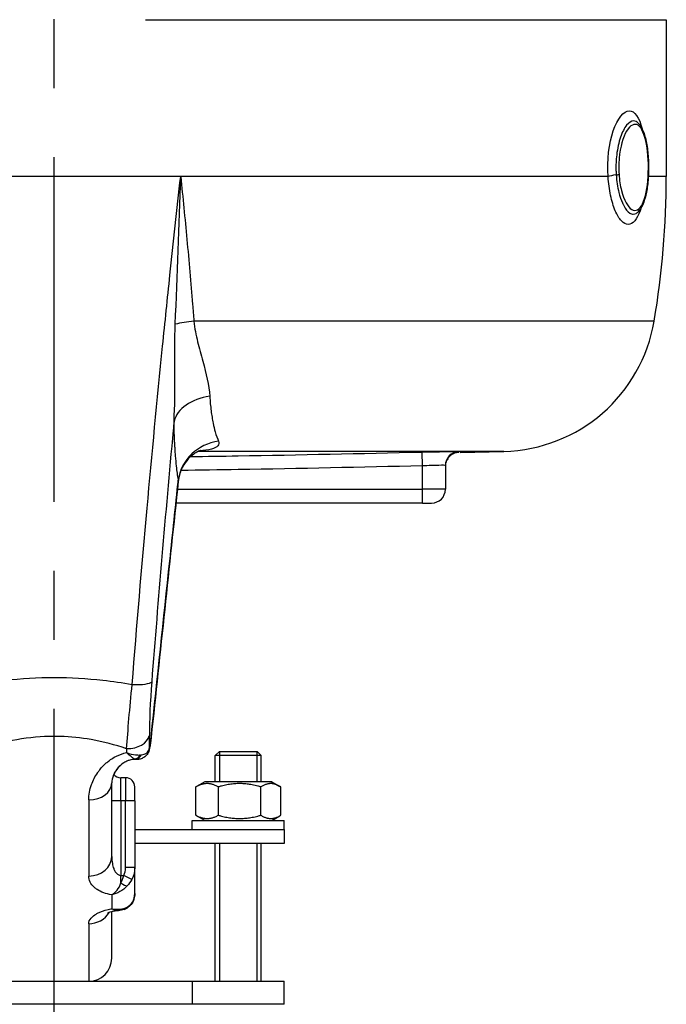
# Model space of a CAD drawing. Header units: millimetres. Extents: x 0 to 8400, y 0 to 5940.
# Tile 18 of 54: x 3221 to 3361, y 1793 to 2007. Entities that reach past the tile are written whole.
import ezdxf

# ---------------------------------------------------------------- set-up
doc = ezdxf.new("R2010")
doc.units = ezdxf.units.MM
doc.header["$LTSCALE"] = 20
doc.linetypes.add('MITTE', pattern=[2, 1.25, -0.25, 0.25, -0.25])
doc.layers.add('02-LINIE-035', color=2, linetype='CONTINUOUS')
doc.layers.add('05-ACHSE', color=1, linetype='MITTE')

msp = doc.modelspace()

# ---------------------------------------------------------------- linework, layer by layer
at = {"layer": '02-LINIE-035'}
for p, q in [((3248.08, 2006.92), (3361.24, 2006.92)), ((3361.24, 2006.92), (3361.24, 1972.8)), ((3255.72, 1972.8), (3200.77, 1972.8)), ((3348.58, 1972.8), (3255.72, 1972.8)), ((3361.24, 1972.8), (3357.33, 1972.8)), ((3355.99, 1966.73), (3355.99, 1966.73)), ((3255.01, 1952.8), (3255.01, 1952.8)), ((3254.67, 1943.88), (3254.67, 1943.88)), ((3254.59, 1941.82), (3254.59, 1941.82)), ((3358.61, 1941.39), (3258.58, 1941.39)), ((3250.59, 1923.82), (3250.59, 1923.82)), ((3254.44, 1923.82), (3254.44, 1923.82)), ((3325.97, 1913.05), (3259.55, 1913.05)), ((3308.24, 1909.9), (3308.17, 1912.9)), ((3316.16, 1912.8), (3316.17, 1912.99)), ((3316.47, 1912.8), (3325.97, 1913.05)), ((3257.88, 1911.91), (3257.88, 1911.91)), ((3313.24, 1909.99), (3313.24, 1904.8)), ((3308.24, 1904.8), (3308.24, 1909.9)), ((3248.8, 1904.8), (3248.8, 1904.8)), ((3255.01, 1904.8), (3308.24, 1904.8)), ((3313.24, 1904.8), (3308.24, 1904.8)), ((3308.24, 1901.8), (3308.24, 1904.8)), ((3248.53, 1901.8), (3248.53, 1901.8)), ((3308.24, 1901.8), (3254.69, 1901.8)), ((3308.24, 1901.8), (3310.24, 1901.8)), ((3245.74, 1869.4), (3245.74, 1869.4)), ((3220.74, 1863.58), (3220.74, 1863.58)), ((3235.74, 1863.58), (3235.74, 1863.58)), ((3220.74, 1850.45), (3220.74, 1850.45)), ((3235.74, 1850.45), (3235.74, 1850.45)), ((3244.12, 1850.45), (3244.12, 1850.45)), ((3249.3, 1850.85), (3249.29, 1850.85)), ((3245.74, 1847.08), (3245.74, 1847.08)), ((3245.74, 1846.14), (3245.74, 1846.05)), ((3245.89, 1846.05), (3245.74, 1846.05)), ((3245.89, 1847.14), (3245.89, 1847.14)), ((3245.89, 1846.09), (3245.89, 1846.05)), ((3246.17, 1846.05), (3246.17, 1846.05)), ((3264.16, 1847.8), (3263.24, 1846.88)), ((3273.24, 1846.88), (3263.24, 1846.88)), ((3263.24, 1841.2), (3263.24, 1846.88)), ((3264.14, 1847.78), (3264.14, 1841.2)), ((3264.16, 1847.8), (3272.32, 1847.8)), ((3272.32, 1847.8), (3273.24, 1846.88)), ((3272.34, 1841.2), (3272.34, 1847.78)), ((3273.24, 1841.2), (3273.24, 1846.88)), ((3242.74, 1837.07), (3242.74, 1842.07)), ((3243.74, 1842.07), (3242.74, 1842.07)), ((3243.74, 1842.07), (3243.74, 1837.07)), ((3240.74, 1824.94), (3240.74, 1840.93)), ((3245.74, 1837.07), (3245.74, 1840.07)), ((3259.01, 1833.92), (3259.01, 1840.08)), ((3260.94, 1841.2), (3259.18, 1840.19)), ((3275.54, 1841.2), (3260.94, 1841.2)), ((3263.91, 1833.92), (3263.91, 1840.08)), ((3273.14, 1833.92), (3273.14, 1840.08)), ((3275.54, 1841.2), (3277.3, 1840.19)), ((3277.47, 1833.92), (3277.47, 1840.08)), ((3235.74, 1837.25), (3235.74, 1820.7)), ((3242.74, 1837.07), (3240.74, 1837.07)), ((3243.74, 1837.07), (3242.74, 1837.07)), ((3242.74, 1837.07), (3242.74, 1820.82)), ((3245.74, 1837.07), (3243.74, 1837.07)), ((3243.74, 1822.52), (3243.74, 1837.07)), ((3245.74, 1837.07), (3245.74, 1822.52)), ((3260.94, 1832.8), (3259.18, 1833.82)), ((3275.54, 1832.8), (3277.3, 1833.82)), ((3245.74, 1830.8), (3278.24, 1830.8)), ((3258.24, 1832.8), (3278.24, 1832.8)), ((3258.24, 1830.8), (3258.24, 1832.8)), ((3278.24, 1830.8), (3278.24, 1832.8)), ((3278.24, 1830.8), (3278.24, 1827.8)), ((3278.24, 1827.8), (3245.74, 1827.8)), ((3263.24, 1797.8), (3263.24, 1827.8)), ((3264.14, 1827.8), (3264.14, 1797.8)), ((3272.34, 1797.8), (3272.34, 1827.8)), ((3273.24, 1797.8), (3273.24, 1827.8)), ((3245.74, 1822.52), (3243.74, 1822.52)), ((3245.74, 1816.87), (3245.74, 1822.52)), ((3242.74, 1820.82), (3243.36, 1820.82)), ((3242.74, 1819.2), (3242.74, 1820.82)), ((3245.1, 1819.97), (3243.36, 1820.82)), ((3240.74, 1816.61), (3240.74, 1813.57)), ((3240.74, 1813.57), (3240.74, 1813.57)), ((3240.74, 1802.8), (3240.74, 1812.95)), ((3242.74, 1813.51), (3242.74, 1813.52)), ((3235.74, 1810.32), (3235.74, 1797.8)), ((3198.24, 1797.8), (3258.24, 1797.8)), ((3258.24, 1797.8), (3278.24, 1797.8)), ((3258.24, 1797.8), (3258.24, 1792.8)), ((3278.24, 1792.8), (3278.24, 1797.8)), ((3258.24, 1792.8), (3198.24, 1792.8)), ((3278.24, 1792.8), (3258.24, 1792.8))]:
    msp.add_line(p, q, dxfattribs=at)
for centre, radius, start, end in [((3172.24, 1972.8), 189, 350.4316, 0), ((3325.08, 1947.04), 34, 271.5, 350.4316), ((3310.24, 1904.8), 3, 270, 0), ((3242.74, 1844.07), 2, 219.1144, 270), ((3243.74, 1840.07), 2, 0, 90), ((3235.74, 1802.8), 5, 270, 0)]:
    msp.add_arc(centre, radius, start, end, dxfattribs=at)
for centre, major_axis, ratio, start_param, end_param in [((3351.29, 1972.8), (2.99, 0.21), 0.149523, 1.877113, 2.696333), ((3260.88, 1939.72), (9.97, 0.76), 0.187564, 1.788788, 2.244341), ((3264.13, 1918.56), (-10, -0.11), 0.663174, 4.916558, 6.1084), ((3265.11, 1905.89), (-9.83, -1.84), 0.942097, 4.654208, 5.975735), ((3316.24, 1909.99), (-3, 0), 0.999947, 4.736473, 6.283185), ((3244.49, 1863.46), (4.98, -0.39), 0.212043, 4.866708, 6.154837), ((3243.96, 1851.71), (5, -0.03), 0.662708, 4.716786, 6.134809), ((3250.49, 1949.69), (-1.51, -147.75), 0.005237, 5.442192, 5.468207), ((3245.99, 1947.78), (1.88, 149.98), 0.006948, 2.295248, 2.302984), ((3246.91, 1848.56), (1.93, -0.51), 0.820976, 6.283178, 6.468735), ((3246.91, 1848.56), (1.93, -0.51), 0.820976, 6.283061, 6.283177), ((3245.74, 1848.11), (-0.47, -1.94), 0.769026, 0.307666, 1.172782), ((3244.18, 1851.4), (2.29, -5.3), 0.343881, 5.945698, 6.006573), ((3245.89, 1848.08), (-0.34, -1.97), 0.791734, 0.215632, 1.158285), ((3244.33, 1851.53), (4.39, -3.74), 0.578639, 5.731741, 5.792556), ((3235.84, 1839.09), (-4.99, -0.39), 0.644923, 4.406234, 4.406236), ((3235.74, 1841.4), (-5, 0), 0.455639, 4.271503, 4.271636), ((3235.74, 1840.93), (5, 0), 0.737028, 4.712389, 6.283185), ((3235.74, 1836.1), (-5, 0), 0.886505, 4.598101, 4.598163), ((3235.74, 1836.25), (-4.99, 0.23), 0.885154, 4.630478, 4.630536), ((3235.74, 1824.94), (5, 0), 0.84735, 4.712389, 6.283185), ((3239.13, 1823.04), (-3.98, 2.65), 0.878582, 3.258413, 3.670404), ((3242.74, 1819.84), (1.58, -1.23), 0.260824, 4.913581, 5.891282), ((3242.74, 1815.3), (0.68, -1.88), 0.774467, 0.001112, 0.539492), ((3235.74, 1814.91), (5, 0), 0.916515, 4.712389, 5.795682), ((3235.74, 1814.91), (5, 0), 0.916513, 5.977593, 5.977612)]:
    msp.add_ellipse(centre, major_axis=major_axis, ratio=ratio, start_param=start_param, end_param=end_param, dxfattribs=at)
for points, knots in [([(3348.58, 1972.8), (3348.33, 1976.33), (3348.79, 1980.05), (3349.72, 1982.75), (3350.64, 1985.45), (3352, 1987.11), (3353.22, 1987.12), (3354.37, 1987.12), (3355.36, 1985.65), (3356, 1983.18)], [0, 0, 0, 0, 0.25, 0.25, 0.25, 0.5, 0.5, 0.5, 0.7369157, 0.7369157, 0.7369157, 0.7369157]), ([(3355.16, 1984.42), (3354.84, 1984.74), (3354.49, 1984.9), (3354.14, 1984.9), (3353.64, 1984.9), (3353.12, 1984.59), (3352.62, 1983.98), (3352.13, 1983.36), (3351.66, 1982.47), (3351.29, 1981.36), (3351.29, 1981.36), (3351.29, 1981.35), (3351.28, 1981.34), (3350.91, 1980.24), (3350.62, 1978.92), (3350.46, 1977.52), (3350.33, 1976.43), (3350.28, 1975.26), (3350.31, 1974.12), (3350.32, 1973.8), (3350.34, 1973.48), (3350.36, 1973.16)], [0.4104177, 0.4104177, 0.4104177, 0.4104177, 0.499891, 0.499891, 0.499891, 0.6243466, 0.6243466, 0.6243466, 0.7492512, 0.7492512, 0.7492512, 0.75, 0.75, 0.75, 0.8748745, 0.8748745, 0.8748745, 0.972849, 0.972849, 0.972849, 1, 1, 1, 1]), ([(3357.29, 1972.79), (3357.44, 1975.21), (3357.31, 1977.8), (3356.93, 1979.86), (3356.55, 1981.92), (3355.9, 1983.42), (3355.12, 1983.95), (3354.33, 1984.47), (3353.41, 1984.02), (3352.62, 1982.7), (3351.83, 1981.37), (3351.22, 1979.22), (3351, 1976.81), (3350.9, 1975.65), (3350.89, 1974.45), (3350.97, 1973.29)], [0, 0, 0, 0, 0.125, 0.125, 0.125, 0.25, 0.25, 0.25, 0.375, 0.375, 0.375, 0.5, 0.5, 0.5, 0.5602271, 0.5602271, 0.5602271, 0.5602271]), ([(3355.16, 1984.42), (3355.58, 1984), (3355.9, 1983.45), (3356.5, 1982.04), (3356.76, 1981.12), (3357.13, 1979.1), (3357.26, 1978), (3357.39, 1975.79), (3357.41, 1974.66), (3357.33, 1972.51), (3357.24, 1971.46), (3356.97, 1969.51), (3356.78, 1968.6), (3356.29, 1966.99), (3355.99, 1966.29), (3355.42, 1965.45), (3355.2, 1965.2), (3354.96, 1965)], [0, 0, 0, 0, 0.310978, 0.310978, 0.676088, 0.676088, 1.022721, 1.022721, 1.352195, 1.352195, 1.673432, 1.673432, 1.998899, 1.998899, 2.337957, 2.337957, 2.507106, 2.507106, 2.507106, 2.507106]), ([(3245.17, 1862.36), (3246.19, 1875.05), (3247.27, 1887.84), (3248.43, 1900.7), (3249.48, 1912.41), (3250.61, 1924.18), (3251.8, 1935.96), (3252.32, 1941.1), (3252.85, 1946.25), (3253.39, 1951.39), (3254.14, 1958.53), (3254.92, 1965.67), (3255.72, 1972.8)], [0, 0, 0, 0, 0.349626, 0.349626, 0.349626, 0.668314, 0.668314, 0.668314, 0.80729, 0.80729, 0.80729, 1, 1, 1, 1]), ([(3255.72, 1972.8), (3256.19, 1968.25), (3256.64, 1963.69), (3257.07, 1959.15), (3257.52, 1954.42), (3257.94, 1949.71), (3258.31, 1945.02), (3258.4, 1943.8), (3258.5, 1942.59), (3258.58, 1941.39)], [0, 0, 0, 0, 0.4330124, 0.4330124, 0.4330124, 0.8836623, 0.8836623, 0.8836623, 1, 1, 1, 1]), ([(3355.79, 1966.01), (3355.72, 1965.8), (3355.65, 1965.59), (3355.58, 1965.39), (3355.57, 1965.39), (3355.57, 1965.38), (3355.57, 1965.38), (3354.88, 1963.48), (3353.94, 1962.41), (3352.95, 1962.41), (3352.46, 1962.41), (3351.95, 1962.68), (3351.48, 1963.18), (3351, 1963.69), (3350.55, 1964.44), (3350.15, 1965.38), (3349.75, 1966.32), (3349.4, 1967.47), (3349.14, 1968.73), (3348.87, 1969.97), (3348.68, 1971.37), (3348.58, 1972.8)], [0.2238465, 0.2238465, 0.2238465, 0.2238465, 0.25, 0.25, 0.25, 0.2505477, 0.2505477, 0.2505477, 0.5, 0.5, 0.5, 0.624936, 0.624936, 0.624936, 0.7498563, 0.7498563, 0.7498563, 0.8753548, 0.8753548, 0.8753548, 1, 1, 1, 1]), ([(3350.36, 1973.16), (3350.45, 1971.81), (3350.65, 1970.52), (3350.93, 1969.37), (3351.15, 1968.5), (3351.41, 1967.72), (3351.7, 1967.06), (3351.79, 1966.86), (3351.88, 1966.67), (3351.98, 1966.5), (3352.39, 1965.73), (3352.84, 1965.17), (3353.3, 1964.88), (3353.56, 1964.72), (3353.81, 1964.64), (3354.07, 1964.64), (3354.27, 1964.64), (3354.47, 1964.69), (3354.67, 1964.8), (3354.76, 1964.85), (3354.86, 1964.92), (3354.96, 1965)], [0.0000162, 0.0000162, 0.0000162, 0.0000162, 0.1425869, 0.1425869, 0.1425869, 0.25, 0.25, 0.25, 0.2825567, 0.2825567, 0.2825567, 0.4224426, 0.4224426, 0.4224426, 0.5, 0.5, 0.5, 0.5620177, 0.5620177, 0.5620177, 0.5940184, 0.5940184, 0.5940184, 0.5940184]), ([(3350.97, 1973.29), (3351.05, 1972.03), (3351.24, 1970.82), (3351.51, 1969.74), (3352.05, 1967.66), (3352.89, 1966.17), (3353.74, 1965.65), (3354.59, 1965.13), (3355.45, 1965.6), (3356.08, 1966.91), (3356.72, 1968.22), (3357.14, 1970.37), (3357.29, 1972.79)], [0.5602271, 0.5602271, 0.5602271, 0.5602271, 0.625, 0.625, 0.625, 0.75, 0.75, 0.75, 0.875, 0.875, 0.875, 1, 1, 1, 1]), ([(3254.27, 1919.61), (3254.47, 1922.9), (3254.49, 1926.22), (3254.48, 1929.63), (3254.47, 1931.42), (3254.46, 1933.23), (3254.46, 1935.03), (3254.46, 1935.96), (3254.46, 1936.9), (3254.47, 1937.85), (3254.49, 1938.8), (3254.51, 1939.75), (3254.55, 1940.71)], [0, 0, 0, 0, 0.481674, 0.481674, 0.481674, 0.73493, 0.73493, 0.73493, 0.86684, 0.86684, 0.86684, 1, 1, 1, 1]), ([(3258.58, 1941.39), (3258.74, 1939.82), (3259.05, 1938.33), (3259.41, 1936.89), (3259.58, 1936.18), (3259.76, 1935.49), (3259.95, 1934.8), (3260.15, 1934.08), (3260.35, 1933.37), (3260.54, 1932.67), (3261.27, 1929.95), (3261.88, 1927.42), (3262.03, 1925.03)], [0, 0, 0, 0, 0.248443, 0.248443, 0.248443, 0.371015, 0.371015, 0.371015, 0.499544, 0.499544, 0.499544, 1, 1, 1, 1]), ([(3262.03, 1925.03), (3262.11, 1923.9), (3262.2, 1922.86), (3262.33, 1921.89), (3262.39, 1921.4), (3262.46, 1920.93), (3262.53, 1920.48), (3262.6, 1920.03), (3262.68, 1919.6), (3262.77, 1919.19), (3262.9, 1918.51), (3263.05, 1917.89), (3263.21, 1917.33), (3263.44, 1916.52), (3263.69, 1915.82), (3263.95, 1915.24)], [0, 0, 0, 0, 0.247747, 0.247747, 0.247747, 0.372352, 0.372352, 0.372352, 0.497319, 0.497319, 0.497319, 0.703638, 0.703638, 0.703638, 1, 1, 1, 1]), ([(3254.27, 1919.61), (3254.21, 1918.95), (3254.15, 1918.28), (3254.09, 1917.62), (3252.38, 1899.27), (3250.83, 1881.04), (3249.42, 1862.94)], [0, 0, 0, 0, 0.034797, 0.034797, 0.034797, 1, 1, 1, 1]), ([(3254.49, 1913.81), (3254.47, 1914.11), (3254.45, 1914.42), (3254.43, 1914.73), (3254.41, 1915), (3254.4, 1915.26), (3254.39, 1915.54), (3254.33, 1916.8), (3254.29, 1918.16), (3254.27, 1919.61)], [0, 0, 0, 0, 0.174828, 0.174828, 0.174828, 0.322261, 0.322261, 0.322261, 1, 1, 1, 1]), ([(3263.95, 1915.24), (3264.28, 1914.53), (3263.76, 1913.9), (3262.4, 1913.54), (3261.69, 1913.35), (3260.8, 1913.23), (3259.81, 1913.16)], [0, 0, 0, 0, 0.5, 0.5, 0.5, 0.7589712, 0.7589712, 0.7589712, 0.7589712]), ([(3255.22, 1906.94), (3255.07, 1907.75), (3254.94, 1908.72), (3254.81, 1909.86), (3254.74, 1910.53), (3254.67, 1911.26), (3254.61, 1912.05), (3254.57, 1912.58), (3254.53, 1913.14), (3254.49, 1913.72), (3254.49, 1913.75), (3254.49, 1913.78), (3254.49, 1913.81)], [0, 0, 0, 0, 0.5, 0.5, 0.5, 0.791988, 0.791988, 0.791988, 0.990248, 0.990248, 0.990248, 1, 1, 1, 1]), ([(3260.17, 1913.28), (3260.17, 1913.28), (3260.11, 1913.27), (3259.9, 1913.2), (3259.75, 1913.14), (3259.36, 1912.96), (3259.09, 1912.81), (3258.46, 1912.4), (3258.09, 1912.11), (3257.25, 1911.31), (3256.79, 1910.75), (3255.93, 1909.35), (3255.57, 1908.46), (3255.28, 1907.22), (3255.22, 1906.87), (3255.19, 1906.53)], [0.566219, 0.566219, 0.566219, 0.566219, 0.671631, 0.671631, 0.777556, 0.777556, 0.914709, 0.914709, 1.090638, 1.090638, 1.334477, 1.334477, 1.643885, 1.643885, 1.757902, 1.757902, 1.757902, 1.757902]), ([(3257.88, 1911.91), (3261.32, 1911.96), (3264.75, 1912.01), (3268.19, 1912.07), (3281.52, 1912.3), (3294.85, 1912.59), (3308.17, 1912.9)], [0.6854071, 0.6854071, 0.6854071, 0.6854071, 0.7499061, 0.7499061, 0.7499061, 1, 1, 1, 1]), ([(3308.17, 1912.9), (3310.28, 1912.95), (3312.35, 1912.98), (3313.83, 1913), (3315.3, 1913.02), (3316.17, 1913.01), (3316.17, 1912.99)], [0, 0, 0, 0, 0.5, 0.5, 0.5, 1, 1, 1, 1]), ([(3316.16, 1912.8), (3315.84, 1912.79), (3315.51, 1912.73), (3314.91, 1912.51), (3314.62, 1912.35), (3314.13, 1911.95), (3313.91, 1911.71), (3313.56, 1911.18), (3313.42, 1910.88), (3313.31, 1910.45), (3313.28, 1910.32), (3313.25, 1910.06), (3313.24, 1909.93), (3313.24, 1909.8)], [0, 0, 0, 0, 0.0972336, 0.0972336, 0.1927679, 0.1927679, 0.2883466, 0.2883466, 0.3839222, 0.3839222, 0.4225093, 0.4225093, 0.4617536, 0.4617536, 0.4617536, 0.4617536]), ([(3313.24, 1909.99), (3313.24, 1910.02), (3312.7, 1910.02), (3310.86, 1909.98), (3309.56, 1909.95), (3308.24, 1909.9)], [0, 0, 0, 0, 0.5, 0.5, 1, 1, 1, 1]), ([(3308.24, 1909.9), (3294.91, 1909.59), (3281.58, 1909.31), (3268.24, 1909.07), (3264.09, 1909), (3259.93, 1908.94), (3255.78, 1908.88)], [0, 0, 0, 0, 0.2499946, 0.2499946, 0.2499946, 0.3278896, 0.3278896, 0.3278896, 0.3278896]), ([(3249.29, 1850.85), (3250.65, 1863.66), (3252, 1876.46), (3253.98, 1895.16), (3254.6, 1901.05), (3255.22, 1906.94)], [0, 0, 0, 0, 0.684934, 0.684934, 1, 1, 1, 1]), ([(3211.31, 1862.36), (3213.37, 1862.72), (3215.45, 1863.03), (3217.56, 1863.27), (3221.09, 1863.67), (3224.62, 1863.88), (3228.18, 1863.88), (3228.2, 1863.88), (3228.22, 1863.88), (3228.23, 1863.88), (3231.79, 1863.88), (3235.31, 1863.68), (3238.83, 1863.28), (3240.96, 1863.04), (3243.08, 1862.73), (3245.17, 1862.36)], [0, 0, 0, 0, 0.18626, 0.18626, 0.18626, 0.498543, 0.498543, 0.498543, 0.5, 0.5, 0.5, 0.811153, 0.811153, 0.811153, 1, 1, 1, 1]), ([(3243.96, 1848.39), (3241.49, 1849.22), (3238.91, 1849.9), (3236.26, 1850.36), (3234.05, 1850.75), (3231.81, 1850.98), (3229.54, 1851.05), (3229.1, 1851.06), (3228.66, 1851.07), (3228.21, 1851.07), (3228.21, 1851.07), (3228.2, 1851.07), (3228.2, 1851.07), (3225.47, 1851.06), (3222.8, 1850.82), (3220.15, 1850.35), (3217.52, 1849.89), (3214.96, 1849.21), (3212.52, 1848.39)], [0, 0, 0, 0, 0.250151, 0.250151, 0.250151, 0.459302, 0.459302, 0.459302, 0.5, 0.5, 0.5, 0.500476, 0.500476, 0.500476, 0.751079, 0.751079, 0.751079, 1, 1, 1, 1]), ([(3249.3, 1850.85), (3249.27, 1850.49), (3249.22, 1850.12), (3249.12, 1849.43), (3249.07, 1849.1), (3248.96, 1848.53), (3248.91, 1848.28), (3248.85, 1848.05)], [0, 0, 0, 0, 0.109154, 0.109154, 0.219522, 0.219522, 0.3213625, 0.3213625, 0.3213625, 0.3213625]), ([(3248.89, 1848.35), (3248.93, 1848.52), (3248.98, 1848.73), (3249.03, 1848.96), (3249.08, 1849.23), (3249.13, 1849.53), (3249.17, 1849.85), (3249.22, 1850.17), (3249.26, 1850.51), (3249.29, 1850.85)], [0, 0, 0, 0, 0.307405, 0.307405, 0.307405, 0.653773, 0.653773, 0.653773, 1, 1, 1, 1]), ([(3248.85, 1848.05), (3248.76, 1847.72), (3248.61, 1847.4), (3248.22, 1846.87), (3247.97, 1846.65), (3247.46, 1846.32), (3247.18, 1846.21), (3246.66, 1846.08), (3246.42, 1846.05), (3246.17, 1846.05)], [0, 0, 0, 0, 0.1114417, 0.1114417, 0.2143178, 0.2143178, 0.3117742, 0.3117742, 0.3957911, 0.3957911, 0.3957911, 0.3957911]), ([(3247.18, 1847.04), (3247.6, 1847.09), (3247.97, 1847.21), (3248.26, 1847.42), (3248.58, 1847.65), (3248.79, 1847.96), (3248.89, 1848.35)], [0, 0, 0, 0, 0.482021, 0.482021, 0.482021, 1, 1, 1, 1]), ([(3235.74, 1837.25), (3235.74, 1838.36), (3235.94, 1839.48), (3236.34, 1840.59), (3236.66, 1841.48), (3237.11, 1842.36), (3237.69, 1843.2), (3237.83, 1843.41), (3237.99, 1843.62), (3238.15, 1843.82), (3238.55, 1844.33), (3239.02, 1844.82), (3239.54, 1845.28), (3239.76, 1845.47), (3239.98, 1845.65), (3240.22, 1845.82), (3240.55, 1846.07), (3240.9, 1846.3), (3241.29, 1846.52), (3241.93, 1846.88), (3242.63, 1847.18), (3243.38, 1847.39), (3243.57, 1847.44), (3243.76, 1847.49), (3243.96, 1847.53)], [0, 0, 0, 0, 0.278174, 0.278174, 0.278174, 0.5, 0.5, 0.5, 0.555741, 0.555741, 0.555741, 0.693534, 0.693534, 0.693534, 0.75, 0.75, 0.75, 0.830443, 0.830443, 0.830443, 0.96621, 0.96621, 0.96621, 1, 1, 1, 1]), ([(3245.74, 1846.05), (3245.55, 1846.05), (3245.36, 1846.04), (3244.99, 1845.98), (3244.81, 1845.94), (3244.42, 1845.83), (3244.2, 1845.75), (3243.71, 1845.53), (3243.44, 1845.37), (3242.79, 1844.93), (3242.45, 1844.61), (3241.7, 1843.77), (3241.36, 1843.21), (3240.85, 1842.04), (3240.74, 1841.45), (3240.74, 1840.93)], [0, 0, 0, 0, 0.057033, 0.057033, 0.115561, 0.115561, 0.196464, 0.196464, 0.321328, 0.321328, 0.532322, 0.532322, 0.878129, 0.878129, 1.311763, 1.311763, 1.311763, 1.311763]), ([(3245.74, 1846.05), (3245.55, 1846.05), (3245.36, 1846.04), (3244.99, 1845.98), (3244.81, 1845.94), (3244.42, 1845.83), (3244.2, 1845.75), (3243.71, 1845.53), (3243.44, 1845.37), (3242.79, 1844.93), (3242.45, 1844.61), (3241.73, 1843.81), (3241.41, 1843.29), (3241.19, 1842.81)], [0, 0, 0, 0, 0.0570327, 0.0570327, 0.1155615, 0.1155615, 0.1964639, 0.1964639, 0.321328, 0.321328, 0.5323216, 0.5323216, 0.8522938, 0.8522938, 0.8522938, 0.8522938]), ([(3243.96, 1847.53), (3244.63, 1847.29), (3245.29, 1847.13), (3245.9, 1847.06), (3246.26, 1847.02), (3246.61, 1847), (3246.93, 1847.02)], [0.0000677, 0.0000677, 0.0000677, 0.0000677, 0.6226663, 0.6226663, 0.6226663, 1, 1, 1, 1]), ([(3245.74, 1846.14), (3245.6, 1846.22), (3245.41, 1846.34), (3245.21, 1846.5), (3245.01, 1846.64), (3244.79, 1846.81), (3244.56, 1847.01), (3244.46, 1847.09), (3244.35, 1847.18), (3244.25, 1847.27), (3244.2, 1847.31), (3244.15, 1847.36), (3244.1, 1847.4), (3244.08, 1847.42), (3244.05, 1847.44), (3244.03, 1847.47), (3244.02, 1847.48), (3244, 1847.49), (3243.99, 1847.5), (3243.99, 1847.5), (3243.98, 1847.51), (3243.97, 1847.51), (3243.97, 1847.52), (3243.97, 1847.52), (3243.97, 1847.52), (3243.96, 1847.52), (3243.96, 1847.53), (3243.96, 1847.53)], [0, 0, 0, 0, 0.372379, 0.372379, 0.372379, 0.720983, 0.720983, 0.720983, 0.867591, 0.867591, 0.867591, 0.935969, 0.935969, 0.935969, 0.968822, 0.968822, 0.968822, 0.98477, 0.98477, 0.98477, 0.992543, 0.992543, 0.992543, 0.995838, 0.995838, 0.995838, 1, 1, 1, 1]), ([(3240.74, 1824.94), (3240.74, 1824.43), (3240.78, 1823.93), (3240.87, 1823.44), (3240.93, 1823.06), (3241.03, 1822.67), (3241.18, 1822.31), (3241.21, 1822.23), (3241.24, 1822.16), (3241.27, 1822.09), (3241.36, 1821.88), (3241.48, 1821.68), (3241.61, 1821.5), (3241.75, 1821.31), (3241.93, 1821.13), (3242.14, 1821), (3242.23, 1820.94), (3242.32, 1820.9), (3242.41, 1820.87), (3242.52, 1820.84), (3242.63, 1820.82), (3242.74, 1820.82)], [0, 0, 0, 0, 0.307765, 0.307765, 0.307765, 0.54959, 0.54959, 0.54959, 0.59907, 0.59907, 0.59907, 0.73613, 0.73613, 0.73613, 0.881759, 0.881759, 0.881759, 0.93819, 0.93819, 0.93819, 1, 1, 1, 1]), ([(3240.74, 1816.61), (3239.49, 1816.83), (3238.41, 1817.23), (3237.6, 1817.75), (3237.38, 1817.89), (3237.17, 1818.04), (3236.99, 1818.2), (3236.15, 1818.94), (3235.74, 1819.8), (3235.74, 1820.7)], [0, 0, 0, 0, 0.392187, 0.392187, 0.392187, 0.5, 0.5, 0.5, 1, 1, 1, 1]), ([(3245.74, 1816.87), (3245.74, 1816.44), (3245.68, 1816.02), (3245.42, 1815.23), (3245.22, 1814.85), (3244.71, 1814.21), (3244.41, 1813.94), (3243.87, 1813.6), (3243.65, 1813.5), (3243.42, 1813.42)], [0, 0, 0, 0, 0.1318531, 0.1318531, 0.2676213, 0.2676213, 0.3997115, 0.3997115, 0.4816145, 0.4816145, 0.4816145, 0.4816145]), ([(3244.07, 1813.96), (3244.55, 1814.21), (3244.96, 1814.58), (3245.25, 1815.05), (3245.56, 1815.56), (3245.74, 1816.19), (3245.74, 1816.87)], [0, 0, 0, 0, 0.481828, 0.481828, 0.481828, 1, 1, 1, 1]), ([(3235.74, 1810.32), (3235.74, 1810.73), (3235.91, 1811.13), (3236.24, 1811.52), (3236.45, 1811.77), (3236.71, 1812.01), (3237.05, 1812.24), (3237.24, 1812.37), (3237.45, 1812.5), (3237.68, 1812.62), (3238.31, 1812.94), (3239.07, 1813.22), (3239.94, 1813.42), (3240.14, 1813.46), (3240.35, 1813.5), (3240.56, 1813.54), (3240.62, 1813.55), (3240.68, 1813.56), (3240.74, 1813.57)], [0, 0, 0, 0, 0.306395, 0.306395, 0.306395, 0.5, 0.5, 0.5, 0.610594, 0.610594, 0.610594, 0.910773, 0.910773, 0.910773, 0.979965, 0.979965, 0.979965, 1, 1, 1, 1]), ([(3242.12, 1813.17), (3241.86, 1813.15), (3241.61, 1813.12), (3241.12, 1813.04), (3240.87, 1812.98), (3240.44, 1812.87), (3240.26, 1812.8), (3239.98, 1812.69), (3239.88, 1812.64), (3239.82, 1812.6), (3239.8, 1812.59), (3239.8, 1812.59)], [0.0088394, 0.0088394, 0.0088394, 0.0088394, 0.0879076, 0.0879076, 0.1778416, 0.1778416, 0.2757161, 0.2757161, 0.3743805, 0.3743805, 0.4213915, 0.4213915, 0.4213915, 0.4213915])]:
    msp.add_open_spline(points, degree=3, knots=knots, dxfattribs=at)
for points in [[(3355.17, 1984.41), (3355.17, 1984.41), (3355.17, 1984.41), (3355.17, 1984.41)], [(3355.17, 1984.41), (3355.17, 1984.41), (3355.17, 1984.41), (3355.17, 1984.41)], [(3254.55, 1940.71), (3254.98, 1951.38), (3255.34, 1962.09), (3255.72, 1972.8)], [(3255.19, 1906.53), (3253.23, 1887.97), (3251.27, 1869.41), (3249.3, 1850.85)], [(3255.19, 1906.53), (3255.2, 1906.67), (3255.21, 1906.8), (3255.22, 1906.94)], [(3255.19, 1906.53), (3255.19, 1906.53), (3255.19, 1906.53), (3255.19, 1906.53)], [(3249.42, 1862.94), (3249.08, 1858.55), (3248.92, 1854.54), (3248.91, 1851.19)], [(3243.96, 1848.39), (3244.27, 1852.38), (3244.65, 1857.16), (3245.17, 1862.36)], [(3246.17, 1846.05), (3246.08, 1846.05), (3245.99, 1846.06), (3245.89, 1846.09)], [(3246.15, 1846.05), (3246.06, 1846.05), (3245.98, 1846.05), (3245.89, 1846.05)], [(3245.74, 1822.52), (3245.74, 1821.63), (3245.52, 1820.76), (3245.1, 1819.97)], [(3242.74, 1819.2), (3242.98, 1819.71), (3243.19, 1820.25), (3243.36, 1820.82)], [(3240.74, 1816.61), (3241.61, 1817.08), (3242.36, 1818), (3242.74, 1819.2)], [(3244.07, 1818.55), (3243.16, 1817.56), (3241.96, 1816.87), (3240.74, 1816.61)], [(3245.1, 1819.97), (3244.82, 1819.45), (3244.48, 1818.98), (3244.07, 1818.55)], [(3240.74, 1813.57), (3241.96, 1813.33), (3243.16, 1813.46), (3244.07, 1813.96)], [(3240.74, 1813.57), (3241.3, 1813.29), (3241.8, 1813.15), (3242.2, 1813.17)], [(3242.2, 1813.17), (3242.2, 1813.17), (3242.2, 1813.17), (3242.2, 1813.17)], [(3243.42, 1813.42), (3243.04, 1813.28), (3242.62, 1813.2), (3242.21, 1813.17)], [(3242.99, 1813.56), (3242.99, 1813.56), (3242.99, 1813.56), (3242.99, 1813.56)]]:
    msp.add_open_spline(points, degree=3, dxfattribs=at)
for points, weights in [([(3350.36, 1973.16), (3350.79, 1973.21), (3350.97, 1973.29)], [0.953556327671, 0.890621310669, 1.00004898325]), ([(3263.91, 1840.08), (3261.46, 1841.42), (3259.01, 1840.08)], [1, 1.15470053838, 1]), ([(3259.01, 1840.08), (3259.1, 1840.14), (3259.18, 1840.19)], [1, 1.00539111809, 1.01040648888]), ([(3273.14, 1840.08), (3268.52, 1841.42), (3263.91, 1840.08)], [1, 1.15470053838, 1]), ([(3277.47, 1840.08), (3275.3, 1841.42), (3273.14, 1840.08)], [1, 1.15470053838, 1]), ([(3259.01, 1833.92), (3261.46, 1832.59), (3263.91, 1833.92)], [1, 1.15470053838, 1]), ([(3259.18, 1833.82), (3259.1, 1833.87), (3259.01, 1833.92)], [1.01040648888, 1.00539111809, 1]), ([(3263.91, 1833.92), (3268.52, 1832.59), (3273.14, 1833.92)], [1, 1.15470053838, 1]), ([(3273.14, 1833.92), (3275.3, 1832.59), (3277.47, 1833.92)], [1, 1.15470053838, 1])]:
    msp.add_rational_spline(points, weights, degree=2, dxfattribs=at)
at = {"layer": '05-ACHSE', "ltscale": 3}
msp.add_line((3228.24, 1662.05), (3228.24, 3071.3), dxfattribs=at)

doc.saveas('drawing.dxf')
